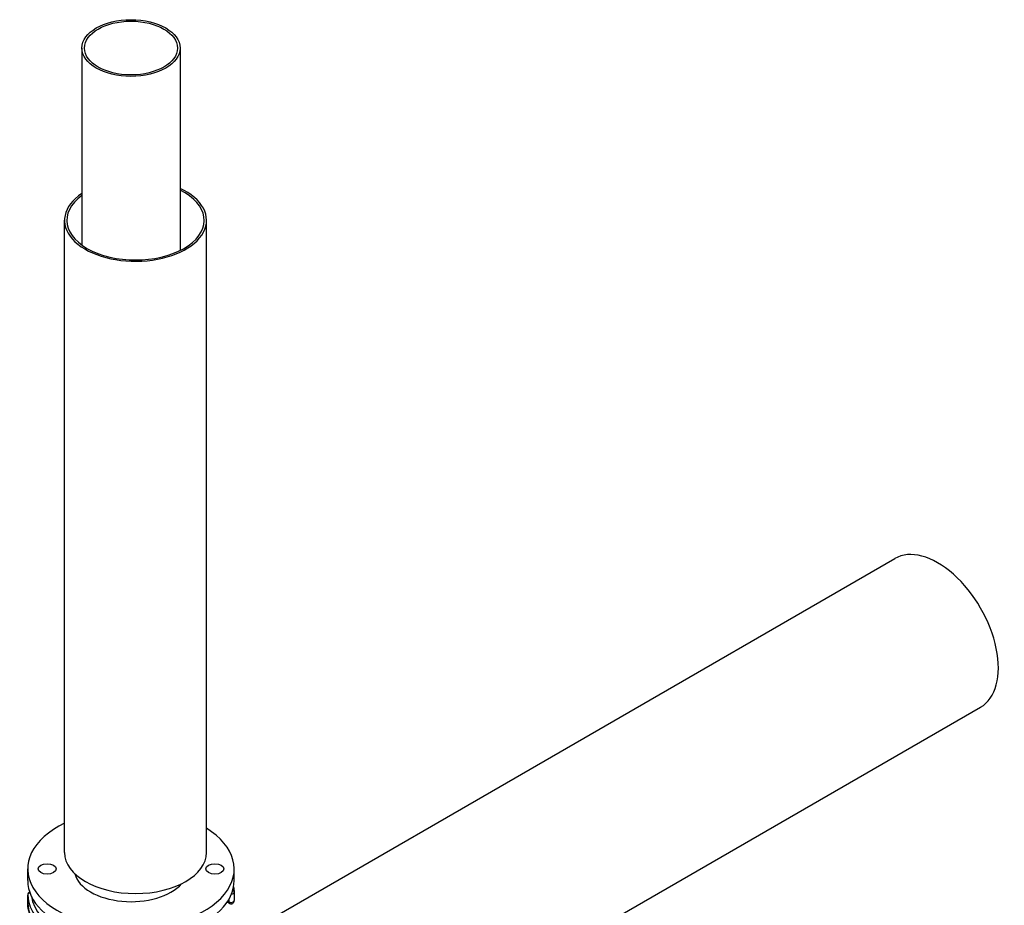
# Model space of a CAD drawing. Header units: millimetres. Extents: x 0 to 5940, y 0 to 4200.
# Tile 14 of 55: x 561 to 1049, y 864 to 1304. Entities that reach past the tile are written whole.
import ezdxf

# ---------------------------------------------------------------- set-up
doc = ezdxf.new("R2010")
doc.units = ezdxf.units.MM
doc.header["$LTSCALE"] = 50
doc.layers.add('02-LINIE-035', color=2, linetype='CONTINUOUS')

msp = doc.modelspace()

# ---------------------------------------------------------------- linework, layer by layer
at = {"layer": '02-LINIE-035'}
for p, q in [((592, 1289.62), (592, 1191.92)), ((640.7, 1289.62), (640.7, 1189.22)), ((583.41, 890.64), (583.41, 1204.18)), ((653.81, 890.64), (653.81, 1204.18)), ((667.55, 847.33), (995.12, 1036.45)), ((710.11, 773.62), (1037.68, 962.74)), ((565.15, 876.8), (565.15, 882.54)), ((667.55, 876.8), (667.55, 882.54)), ((565.17, 869.55), (565.17, 865.37)), ((565.17, 865.35), (565.17, 869.53)), ((667.54, 870.98), (667.54, 866.8)), ((665.24, 865.36), (663.99, 865.96)), ((664.91, 866.09), (664.28, 866.39)), ((664.91, 867.42), (664.91, 866.09))]:
    msp.add_line(p, q, dxfattribs=at)
for centre, start, end in [((566.77, 869.55), 113.1442, 180), ((665.94, 870.98), 0, 2.4743), ((566.77, 865.37), 180, 182.4743), ((665.94, 866.8), 244.1519, 0)]:
    msp.add_arc(centre, 1.6, start, end, dxfattribs=at)
for centre, major_axis in [((616.35, 1289.62), (24.35, 0)), ((616.35, 1289.62), (23.07, 0)), ((574.75, 882.54), (4.48, 0)), ((657.95, 882.54), (4.48, 0))]:
    msp.add_ellipse(centre, major_axis=major_axis, ratio=0.57735, dxfattribs=at)
for centre, major_axis, ratio, start_param, end_param in [((618.61, 1204.18), (34.05, 0), 0.57735, 2.468156, 7.148017), ((618.61, 1204.18), (35.2, 0), 0.57735, 2.428131, 7.175598), ((1016.4, 999.6), (21.28, -36.86), 0.57735, 0, 3.141593), ((616.35, 882.54), (51.2, 0), 0.57735, 2.269605, 7.033178), ((618.61, 890.64), (35.2, 0), 0.57735, 3.141593, 6.283185), ((616.35, 882.54), (-28.16, 0), 0.57735, 0.150055, 2.671711), ((616.35, 876.8), (-51.2, 0), 0.57735, 0, 3.141593), ((566.77, 869.55), (-1.6, -0.07), 0.816243, 5.022055, 6.247929), ((566.77, 869.55), (-1.6, 0), 0.57735, 0, 0.024943), ((616.35, 870.26), (-51.2, 0), 0.57735, 0.024943, 1.545854), ((665.94, 870.98), (1.6, 0), 0.57735, 4.882958, 6.283185), ((665.94, 870.98), (1.6, 0.07), 0.816243, 0, 0.900116), ((566.77, 865.37), (-1.6, 0), 0.57735, 0, 0.024943), ((616.35, 866.08), (-51.2, 0), 0.57735, 0.024943, 1.545854), ((566.77, 865.37), (-1.6, -0.07), 0.816243, 6.247929, 6.283185), ((616.35, 871.57), (-49.6, 0), 0.57735, 0.088504, 1.545854), ((665.94, 866.8), (1.6, 0), 0.57735, 4.014257, 6.283185), ((665.94, 866.8), (-0.7, -1.44), 0.524834, 5.457801, 6.283185)]:
    msp.add_ellipse(centre, major_axis=major_axis, ratio=ratio, start_param=start_param, end_param=end_param, dxfattribs=at)
msp.add_open_spline([(667.25, 873.58), (667.4, 872.74), (667.5, 871.89), (667.53, 871.05)], degree=3, dxfattribs=at)
msp.add_open_spline([(615.09, 835.86), (609.97, 835.93), (604.87, 836.46), (595.15, 838.37), (590.54, 839.76), (582.21, 843.29), (578.49, 845.44), (572.27, 850.32), (569.78, 853.06), (566.29, 858.96), (565.31, 862.12), (565.17, 865.3)], degree=3, knots=[0.810341, 0.810341, 0.810341, 0.810341, 1.114523, 1.114523, 1.418705, 1.418705, 1.722887, 1.722887, 2.02707, 2.02707, 2.331252, 2.331252, 2.331252, 2.331252], dxfattribs=at)

doc.saveas('drawing.dxf')
